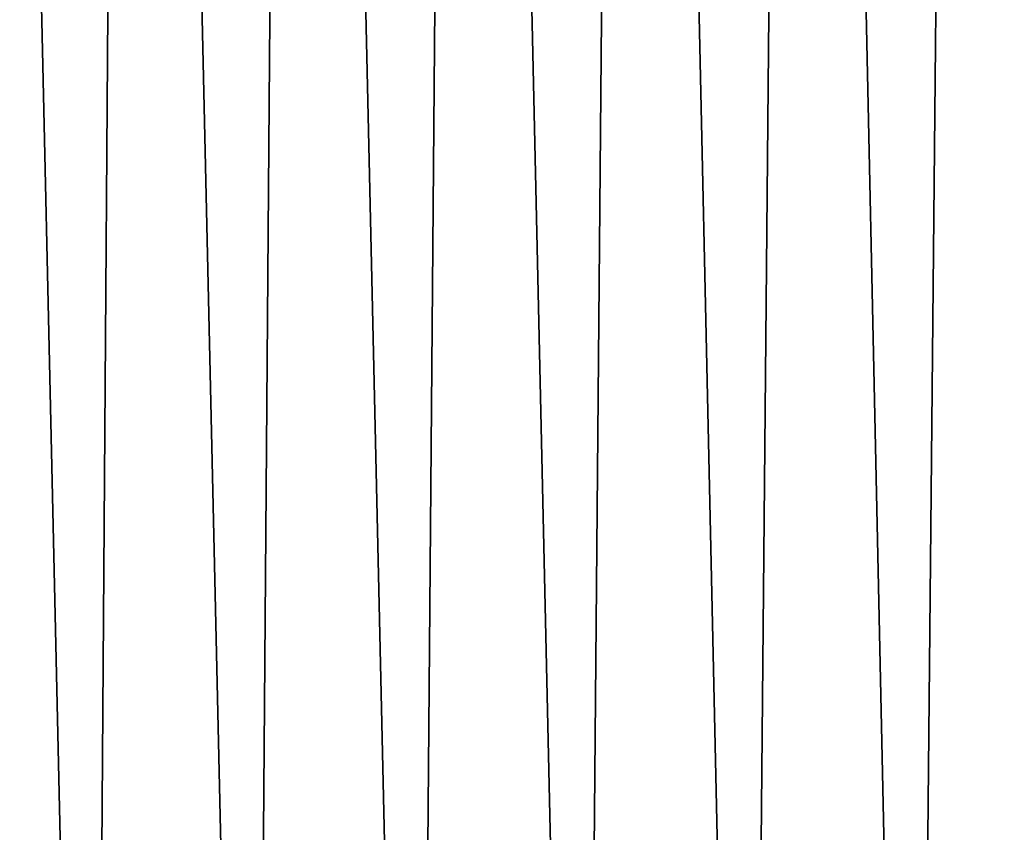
# Model space of a CAD drawing. Header units: millimetres. Extents: x -24 to 30, y -64 to 68.
# Tile 114 of 149: x -8 to 3, y 22 to 31. Entities that reach past the tile are written whole.
import ezdxf

# ---------------------------------------------------------------- set-up
doc = ezdxf.new("R2010")
doc.units = ezdxf.units.MM
doc.header["$LTSCALE"] = 52.148148
doc.layers.add('1', color=7, linetype='CONTINUOUS')
doc.layers.add('2', color=7, linetype='CONTINUOUS')

msp = doc.modelspace()

# ---------------------------------------------------------------- linework, layer by layer
at = {"layer": '1', "color": 253, "linetype": 'Continuous', "true_color": 0xaab4c3}
for points in [[(-9.099, 5, -22.748), (-8.688, 68.2, -22.908), (-7.267, 5, -23.397), (-9.099, 5, -22.748)], [(-8.688, 68.2, -22.908), (-6.816, 68.2, -23.533), (-7.267, 5, -23.397), (-8.688, 68.2, -22.908)], [(-7.267, 5, -23.397), (-6.816, 68.2, -23.533), (-5.389, 5, -23.9), (-7.267, 5, -23.397)], [(-6.816, 68.2, -23.533), (-4.901, 68.2, -24.005), (-5.389, 5, -23.9), (-6.816, 68.2, -23.533)], [(-5.389, 5, -23.9), (-4.901, 68.2, -24.005), (-3.478, 5, -24.252), (-5.389, 5, -23.9)], [(-4.901, 68.2, -24.005), (-2.953, 68.2, -24.321), (-3.478, 5, -24.252), (-4.901, 68.2, -24.005)], [(-3.478, 5, -24.252), (-2.953, 68.2, -24.321), (-1.545, 5, -24.451), (-3.478, 5, -24.252)], [(-2.953, 68.2, -24.321), (-0.986, 68.2, -24.48), (-1.545, 5, -24.451), (-2.953, 68.2, -24.321)], [(-1.545, 5, -24.451), (-0.986, 68.2, -24.48), (0.399, 5, -24.497), (-1.545, 5, -24.451)], [(-0.986, 68.2, -24.48), (0.986, 68.2, -24.48), (0.399, 5, -24.497), (-0.986, 68.2, -24.48)], [(0.399, 5, -24.497), (0.986, 68.2, -24.48), (2.339, 5, -24.388), (0.399, 5, -24.497)], [(0.986, 68.2, -24.48), (2.953, 68.2, -24.321), (2.339, 5, -24.388), (0.986, 68.2, -24.48)], [(2.339, 5, -24.388), (2.953, 68.2, -24.321), (4.265, 5, -24.126), (2.339, 5, -24.388)], [(2.953, 68.2, -24.321), (4.901, 68.2, -24.005), (4.265, 5, -24.126), (2.953, 68.2, -24.321)]]:
    msp.add_3dface(points, dxfattribs=at)
at = {"layer": '2', "color": 253, "linetype": 'Continuous', "true_color": 0xaab4c3}
for points in [[(-9.099, 5, 22.748), (-7.267, 5, 23.397), (-8.688, 68.2, 22.908), (-9.099, 5, 22.748)], [(-8.688, 68.2, 22.908), (-7.267, 5, 23.397), (-6.816, 68.2, 23.533), (-8.688, 68.2, 22.908)], [(-7.267, 5, 23.397), (-5.389, 5, 23.9), (-6.816, 68.2, 23.533), (-7.267, 5, 23.397)], [(-6.816, 68.2, 23.533), (-5.389, 5, 23.9), (-4.901, 68.2, 24.005), (-6.816, 68.2, 23.533)], [(-5.389, 5, 23.9), (-3.478, 5, 24.252), (-4.901, 68.2, 24.005), (-5.389, 5, 23.9)], [(-4.901, 68.2, 24.005), (-3.478, 5, 24.252), (-2.953, 68.2, 24.321), (-4.901, 68.2, 24.005)], [(-3.478, 5, 24.252), (-1.545, 5, 24.451), (-2.953, 68.2, 24.321), (-3.478, 5, 24.252)], [(-2.953, 68.2, 24.321), (-1.545, 5, 24.451), (-0.986, 68.2, 24.48), (-2.953, 68.2, 24.321)], [(-1.545, 5, 24.451), (0.399, 5, 24.497), (-0.986, 68.2, 24.48), (-1.545, 5, 24.451)], [(-0.986, 68.2, 24.48), (0.399, 5, 24.497), (0.986, 68.2, 24.48), (-0.986, 68.2, 24.48)], [(0.399, 5, 24.497), (2.339, 5, 24.388), (0.986, 68.2, 24.48), (0.399, 5, 24.497)], [(0.986, 68.2, 24.48), (2.339, 5, 24.388), (2.953, 68.2, 24.321), (0.986, 68.2, 24.48)], [(2.339, 5, 24.388), (4.265, 5, 24.126), (2.953, 68.2, 24.321), (2.339, 5, 24.388)], [(2.953, 68.2, 24.321), (4.265, 5, 24.126), (4.901, 68.2, 24.005), (2.953, 68.2, 24.321)]]:
    msp.add_3dface(points, dxfattribs=at)

doc.saveas('drawing.dxf')
